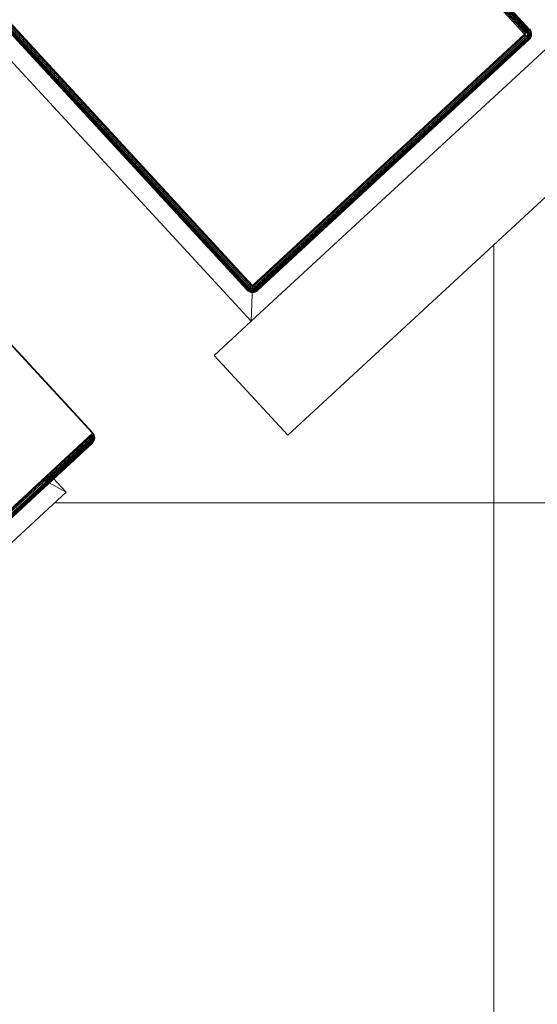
# Model space of a CAD drawing. Header units: millimetres. Extents: x -54833 to 17168, y -29122 to 68726.
# Tile 18 of 122: x -42131 to -41988, y 7062 to 7334. Entities that reach past the tile are written whole.
import ezdxf

# ---------------------------------------------------------------- set-up
doc = ezdxf.new("R2010")
doc.units = ezdxf.units.MM
for name, color, linetype, lineweight, true_color in [('Furniture-2', 7, 'Continuous', 9, 0xaaaaaa), ('Kohvikutool-1', 7, 'Continuous', 9, 0xaaaaaa), ('Surface Pattern-1', 7, 'Continuous', 9, 0x232323)]:
    doc.layers.add(name, color=color, linetype=linetype, lineweight=lineweight, true_color=true_color)

# ---------------------------------------------------------------- blocks, each defined once
blk = doc.blocks.new('MA_Kohvikultool - Kohvikutool_DWG-V74-1_ korruse plaan')
at = {"layer": 'Kohvikutool-1'}
for p, q in [((-165, 15), (-165, 465)), ((-218.18, 458), (-218.18, 22)), ((-218.09, 458), (-218.09, 22)), ((-159.97, 458), (-159.97, 22)), ((-159.86, 458), (-159.86, 22)), ((-159.67, 458), (-159.67, 22)), ((-159.41, 458), (-159.41, 22)), ((-159.09, 458), (-159.09, 22)), ((-158.74, 22), (-158.74, 458)), ((-158.36, 458), (-158.36, 22)), ((-158, 22), (-158, 458)), ((-55.75, 458), (-55.75, 22)), ((-55.39, 458), (-55.39, 22)), ((-55.01, 458), (-55.01, 22)), ((-54.66, 458), (-54.66, 22)), ((-54.34, 458), (-54.34, 22)), ((-54.08, 458), (-54.08, 22)), ((-53.89, 458), (-53.89, 22)), ((-53.78, 22), (-53.78, 458)), ((-272.63, 22), (-236.98, 20)), ((-272.63, 22), (-236.72, 20.14)), ((-218.18, 22), (-253.15, 22)), ((-236.98, 22), (-234.58, 15)), ((-234.58, 15), (-236.98, 22)), ((-236.3, 21.64), (-236.29, 22)), ((-234.58, 22), (-234.58, 15)), ((-219.39, 21.64), (-219.38, 22)), ((-219.05, 22), (-219.06, 21.64)), ((-218.73, 22), (-218.74, 21.66)), ((-218.26, 21.74), (-218.12, 21.8)), ((-218.21, 21.64), (-218.18, 22)), ((-218.09, 21.97), (-218.18, 22)), ((-218.12, 21.8), (-218.14, 21.6)), ((-218.12, 21.8), (-218.08, 21.73)), ((-218.07, 21.8), (-218.12, 21.8)), ((-158, 22), (-165, 15)), ((-165, 15), (-158, 22)), ((-160, 22), (-159.97, 21.64)), ((-159.97, 22), (-160, 22)), ((-160, 22), (-159.97, 21.64)), ((-159.93, 21.64), (-159.97, 22)), ((-159.86, 22), (-159.97, 22)), ((-159.83, 21.66), (-159.86, 22)), ((-159.67, 22), (-159.86, 22)), ((-159.65, 21.7), (-159.67, 22)), ((-159.41, 22), (-159.67, 22)), ((-159.39, 21.74), (-159.41, 22)), ((-159.09, 22), (-159.41, 22)), ((-159.08, 21.8), (-159.39, 21.74)), ((-159.08, 21.8), (-159.09, 22)), ((-158.74, 22), (-159.09, 22)), ((-158.74, 22), (-159.08, 21.8)), ((-158.72, 21.87), (-159.08, 21.8)), ((-159.02, 21.6), (-159.08, 21.8)), ((-158.72, 21.87), (-159.02, 21.6)), ((-158.36, 22), (-158.73, 21.93)), ((-158.36, 21.97), (-158, 22)), ((-55.75, 22), (-158, 22)), ((-158, 22), (-158, 21.64)), ((-55.75, 22), (-55.39, 22)), ((-55.72, 21.64), (-55.75, 22)), ((-55.39, 22), (-55.01, 22)), ((-54.67, 21.8), (-55.07, 21.73)), ((-55.01, 22), (-54.66, 22)), ((-55.01, 22), (-54.67, 21.8)), ((-54.67, 21.8), (-54.73, 21.6)), ((-54.66, 22), (-54.67, 21.8)), ((-54.36, 21.74), (-54.67, 21.8)), ((-54.66, 22), (-54.34, 22)), ((-54.34, 22), (-54.36, 21.74)), ((-54.34, 22), (-54.08, 22)), ((-54.08, 22), (-54.1, 21.7)), ((-54.08, 22), (-53.89, 22)), ((-53.89, 22), (-53.92, 21.66)), ((-53.89, 22), (-53.78, 22)), ((-53.78, 22), (-53.82, 21.64)), ((-53.78, 22), (-53.75, 22)), ((-53.78, 21.64), (-53.75, 22)), ((-53.75, 22), (-53.78, 21.64)), ((-271.95, 20), (-236.98, 20)), ((-255.03, 20), (-220.06, 20)), ((-219.72, 20.03), (-254.69, 20.03)), ((-219.37, 20.14), (-254.34, 20.14)), ((-219.03, 20.33), (-254, 20.33)), ((-218.73, 20.59), (-253.7, 20.59)), ((-218.49, 20.91), (-253.46, 20.91)), ((-218.31, 21.26), (-253.28, 21.26)), ((-218.21, 21.64), (-253.18, 21.64)), ((-236.98, 20), (-236.85, 20.03)), ((-220.06, 20), (-236.98, 20)), ((-236.85, 20.03), (-236.72, 20.14)), ((-219.94, 20.03), (-236.85, 20.03)), ((-236.72, 20.14), (-236.6, 20.33)), ((-219.81, 20.14), (-236.72, 20.14)), ((-236.6, 20.33), (-236.49, 20.59)), ((-219.69, 20.33), (-236.6, 20.33)), ((-219.58, 20.59), (-236.49, 20.59)), ((-236.4, 20.91), (-236.34, 21.26)), ((-219.49, 20.91), (-236.4, 20.91)), ((-236.34, 21.26), (-236.3, 21.64)), ((-219.42, 21.26), (-236.34, 21.26)), ((-219.39, 21.64), (-236.3, 21.64)), ((-220.06, 20), (-219.72, 20.03)), ((-220.06, 20), (-219.94, 20.03)), ((-219.94, 20.03), (-219.81, 20.14)), ((-219.94, 20.03), (-219.6, 20.07)), ((-219.81, 20.14), (-219.69, 20.33)), ((-219.81, 20.14), (-219.47, 20.17)), ((-219.72, 20.03), (-219.37, 20.14)), ((-219.72, 20.03), (-219.6, 20.07)), ((-219.69, 20.33), (-219.58, 20.59)), ((-219.69, 20.33), (-219.35, 20.35)), ((-219.25, 20.17), (-219.6, 20.07)), ((-219.6, 20.07), (-219.47, 20.17)), ((-219.58, 20.59), (-219.49, 20.91)), ((-219.58, 20.59), (-219.24, 20.61)), ((-219.49, 20.91), (-219.42, 21.26)), ((-219.49, 20.91), (-219.16, 20.92)), ((-219.47, 20.17), (-219.35, 20.35)), ((-219.13, 20.27), (-219.47, 20.17)), ((-219.42, 21.26), (-219.39, 21.64)), ((-219.42, 21.26), (-219.09, 21.28)), ((-219.39, 21.64), (-219.06, 21.64)), ((-219.37, 20.14), (-219.03, 20.33)), ((-219.25, 20.17), (-219.37, 20.14)), ((-219.35, 20.35), (-219.24, 20.61)), ((-219.02, 20.44), (-219.35, 20.35)), ((-218.93, 20.35), (-219.25, 20.17)), ((-219.13, 20.27), (-219.25, 20.17)), ((-219.24, 20.61), (-219.16, 20.92)), ((-218.92, 20.69), (-219.24, 20.61)), ((-219.16, 20.92), (-219.09, 21.28)), ((-218.84, 20.98), (-219.16, 20.92)), ((-219.02, 20.44), (-219.13, 20.27)), ((-218.82, 20.44), (-219.13, 20.27)), ((-219.09, 21.28), (-219.06, 21.64)), ((-218.78, 21.32), (-219.09, 21.28)), ((-219.06, 21.64), (-218.74, 21.66)), ((-219.03, 20.33), (-218.73, 20.59)), ((-218.93, 20.35), (-219.03, 20.33)), ((-218.92, 20.69), (-219.02, 20.44)), ((-218.72, 20.6), (-219.02, 20.44)), ((-218.64, 20.61), (-218.93, 20.35)), ((-218.82, 20.44), (-218.93, 20.35)), ((-218.84, 20.98), (-218.92, 20.69)), ((-218.63, 20.82), (-218.92, 20.69)), ((-218.78, 21.32), (-218.84, 20.98)), ((-218.55, 21.08), (-218.84, 20.98)), ((-218.55, 20.69), (-218.82, 20.44)), ((-218.72, 20.6), (-218.82, 20.44)), ((-218.74, 21.66), (-218.78, 21.32)), ((-218.5, 21.38), (-218.78, 21.32)), ((-218.74, 21.66), (-218.47, 21.7)), ((-218.73, 20.59), (-218.49, 20.91)), ((-218.64, 20.61), (-218.73, 20.59)), ((-218.63, 20.82), (-218.72, 20.6)), ((-218.47, 20.82), (-218.72, 20.6)), ((-218.42, 20.92), (-218.64, 20.61)), ((-218.55, 20.69), (-218.64, 20.61)), ((-218.55, 21.08), (-218.63, 20.82)), ((-218.39, 21), (-218.63, 20.82)), ((-218.5, 21.38), (-218.55, 21.08)), ((-218.33, 21.23), (-218.55, 21.08)), ((-218.35, 20.98), (-218.55, 20.69)), ((-218.47, 20.82), (-218.55, 20.69)), ((-218.47, 21.7), (-218.5, 21.38)), ((-218.28, 21.48), (-218.5, 21.38)), ((-218.49, 20.91), (-218.27, 21.28)), ((-218.31, 21.26), (-218.49, 20.91)), ((-218.42, 20.92), (-218.49, 20.91)), ((-218.47, 21.7), (-218.26, 21.74)), ((-218.28, 21.08), (-218.47, 20.82)), ((-218.39, 21), (-218.47, 20.82)), ((-218.27, 21.28), (-218.42, 20.92)), ((-218.35, 20.98), (-218.42, 20.92)), ((-218.33, 21.23), (-218.39, 21)), ((-218.22, 21.23), (-218.39, 21)), ((-218.22, 21.32), (-218.35, 20.98)), ((-218.27, 21.28), (-218.35, 20.98)), ((-218.28, 21.08), (-218.35, 20.98)), ((-218.28, 21.48), (-218.33, 21.23)), ((-218.17, 21.4), (-218.33, 21.23)), ((-218.21, 21.64), (-218.31, 21.26)), ((-218.26, 21.74), (-218.28, 21.48)), ((-218.14, 21.6), (-218.28, 21.48)), ((-218.18, 21.38), (-218.28, 21.08)), ((-218.22, 21.32), (-218.28, 21.08)), ((-218.22, 21.23), (-218.28, 21.08)), ((-218.14, 21.48), (-218.22, 21.23)), ((-218.17, 21.4), (-218.22, 21.23)), ((-218.18, 21.38), (-218.22, 21.23)), ((-218.14, 21.6), (-218.17, 21.4)), ((-218.1, 21.6), (-218.17, 21.4)), ((-218.14, 21.48), (-218.17, 21.4)), ((-218.08, 21.73), (-218.14, 21.6)), ((-218.1, 21.6), (-218.14, 21.6)), ((-159.93, 21.64), (-159.97, 21.64)), ((-159.97, 21.64), (-159.86, 21.26)), ((-159.97, 21.64), (-159.86, 21.26)), ((-159.83, 21.66), (-159.93, 21.64)), ((-159.93, 21.64), (-159.83, 21.28)), ((-159.83, 21.28), (-159.86, 21.26)), ((-159.86, 21.26), (-159.67, 20.91)), ((-159.86, 21.26), (-159.67, 20.91)), ((-159.65, 21.7), (-159.83, 21.66)), ((-159.73, 21.32), (-159.83, 21.66)), ((-159.73, 21.32), (-159.83, 21.28)), ((-159.83, 21.28), (-159.65, 20.92)), ((-159.56, 21.38), (-159.73, 21.32)), ((-159.56, 20.98), (-159.73, 21.32)), ((-159.65, 20.92), (-159.67, 20.91)), ((-159.67, 20.91), (-159.41, 20.59)), ((-159.67, 20.91), (-159.41, 20.59)), ((-159.39, 21.74), (-159.65, 21.7)), ((-159.56, 21.38), (-159.65, 21.7)), ((-159.56, 20.98), (-159.65, 20.92)), ((-159.65, 20.92), (-159.39, 20.61)), ((-159.31, 21.48), (-159.56, 21.38)), ((-159.4, 21.08), (-159.56, 21.38)), ((-159.4, 21.08), (-159.56, 20.98)), ((-159.31, 20.69), (-159.56, 20.98)), ((-159.39, 20.61), (-159.41, 20.59)), ((-159.41, 20.59), (-159.09, 20.33)), ((-159.41, 20.59), (-159.09, 20.33)), ((-159.18, 21.23), (-159.4, 21.08)), ((-159.18, 20.82), (-159.4, 21.08)), ((-159.31, 21.48), (-159.39, 21.74)), ((-159.31, 20.69), (-159.39, 20.61)), ((-159.39, 20.61), (-159.08, 20.35)), ((-159.02, 21.6), (-159.31, 21.48)), ((-159.18, 21.23), (-159.31, 21.48)), ((-159.18, 20.82), (-159.31, 20.69)), ((-159.02, 20.44), (-159.31, 20.69)), ((-158.92, 21.4), (-159.18, 21.23)), ((-159, 21), (-159.18, 21.23)), ((-159, 21), (-159.18, 20.82)), ((-158.92, 20.6), (-159.18, 20.82)), ((-159.08, 20.35), (-159.09, 20.33)), ((-159.09, 20.33), (-158.74, 20.14)), ((-159.09, 20.33), (-158.74, 20.14)), ((-159.02, 20.44), (-159.08, 20.35)), ((-159.08, 20.35), (-158.72, 20.17)), ((-158.68, 21.73), (-159.02, 21.6)), ((-158.92, 21.4), (-159.02, 21.6)), ((-158.92, 20.6), (-159.02, 20.44)), ((-158.68, 20.27), (-159.02, 20.44)), ((-158.77, 21.23), (-159, 21)), ((-158.77, 20.82), (-159, 21)), ((-158.68, 21.73), (-158.92, 21.4)), ((-158.62, 21.6), (-158.92, 21.4)), ((-158.77, 21.23), (-158.92, 21.4)), ((-158.77, 20.82), (-158.92, 20.6)), ((-158.62, 20.44), (-158.92, 20.6)), ((-158.62, 21.6), (-158.77, 21.23)), ((-158.52, 21.48), (-158.77, 21.23)), ((-158.6, 21.08), (-158.77, 21.23)), ((-158.6, 21.08), (-158.77, 20.82)), ((-158.52, 20.69), (-158.77, 20.82)), ((-158.72, 20.17), (-158.74, 20.14)), ((-158.74, 20.14), (-158.36, 20.03)), ((-158.74, 20.14), (-158.36, 20.03)), ((-158.68, 20.27), (-158.72, 20.17)), ((-158.72, 20.17), (-158.36, 20.07)), ((-158.62, 20.44), (-158.68, 20.27)), ((-158.34, 20.17), (-158.68, 20.27)), ((-158.52, 20.69), (-158.62, 20.44)), ((-158.3, 20.35), (-158.62, 20.44)), ((-158.52, 21.48), (-158.6, 21.08)), ((-158.4, 21.38), (-158.6, 21.08)), ((-158.4, 20.98), (-158.6, 21.08)), ((-158.4, 20.98), (-158.52, 20.69)), ((-158.26, 20.61), (-158.52, 20.69)), ((-158.4, 21.38), (-158.4, 20.98)), ((-158.27, 21.32), (-158.4, 20.98)), ((-158.2, 20.92), (-158.4, 20.98)), ((-158.36, 20.07), (-158.34, 20.17)), ((-158.36, 20.07), (-158, 20.03)), ((-158.36, 20.07), (-158.36, 20.03)), ((-158.36, 20.03), (-158, 20)), ((-158.36, 20.03), (-158, 20)), ((-158.34, 20.17), (-158.3, 20.35)), ((-158.34, 20.17), (-158, 20.14)), ((-158.3, 20.35), (-158.26, 20.61)), ((-158.3, 20.35), (-158, 20.33)), ((-158.2, 20.92), (-158.27, 21.32)), ((-158.26, 20.61), (-158.2, 20.92)), ((-158.26, 20.61), (-158, 20.59)), ((-158.2, 20.92), (-158.2, 21.3)), ((-158.2, 20.92), (-158, 20.91)), ((-158, 20.91), (-158.07, 21.27)), ((-55.75, 21.64), (-158, 21.64)), ((-158, 21.64), (-158, 21.26)), ((-55.75, 21.26), (-158, 21.26)), ((-158, 21.26), (-158, 20.91)), ((-55.75, 20.91), (-158, 20.91)), ((-158, 20.91), (-158, 20.59)), ((-55.75, 20.59), (-158, 20.59)), ((-158, 20.59), (-158, 20.33)), ((-55.75, 20.33), (-158, 20.33)), ((-158, 20.33), (-158, 20.14)), ((-158, 20.14), (-55.75, 20.14)), ((-158, 20.14), (-158, 20.03)), ((-158, 20.03), (-158, 20)), ((-55.75, 20.03), (-158, 20.03)), ((-158, 20), (-55.75, 20)), ((-55.75, 20), (-158, 20)), ((-55.68, 21.27), (-55.75, 21.64)), ((-55.75, 21.26), (-55.75, 20.91)), ((-55.75, 20.91), (-55.55, 20.92)), ((-55.75, 20.91), (-55.75, 20.59)), ((-55.75, 20.59), (-55.49, 20.61)), ((-55.75, 20.59), (-55.75, 20.33)), ((-55.75, 20.33), (-55.45, 20.35)), ((-55.75, 20.33), (-55.75, 20.14)), ((-55.75, 20.14), (-55.41, 20.17)), ((-55.75, 20.14), (-55.75, 20.03)), ((-55.39, 20.07), (-55.75, 20.03)), ((-55.75, 20.03), (-55.75, 20)), ((-55.75, 20), (-55.39, 20.03)), ((-55.39, 20.03), (-55.75, 20)), ((-55.68, 21.27), (-55.55, 20.92)), ((-55.62, 21.28), (-55.35, 20.98)), ((-55.55, 20.92), (-55.62, 21.28)), ((-55.35, 20.98), (-55.55, 20.92)), ((-55.55, 20.92), (-55.49, 20.61)), ((-55.23, 20.69), (-55.49, 20.61)), ((-55.49, 20.61), (-55.45, 20.35)), ((-55.48, 21.32), (-55.15, 21.08)), ((-55.48, 21.32), (-55.35, 20.98)), ((-55.13, 20.44), (-55.45, 20.35)), ((-55.45, 20.35), (-55.41, 20.17)), ((-55.07, 20.27), (-55.41, 20.17)), ((-55.41, 20.17), (-55.39, 20.07)), ((-55.39, 20.07), (-55.03, 20.17)), ((-55.39, 20.03), (-55.01, 20.14)), ((-55.01, 20.14), (-55.39, 20.03)), ((-55.39, 20.03), (-55.39, 20.07)), ((-55.35, 21.38), (-54.98, 21.23)), ((-55.35, 21.38), (-55.15, 21.08)), ((-55.15, 21.08), (-55.35, 20.98)), ((-55.35, 20.98), (-55.23, 20.69)), ((-55.23, 21.48), (-54.83, 21.4)), ((-55.23, 21.48), (-54.98, 21.23)), ((-54.98, 20.82), (-55.23, 20.69)), ((-55.23, 20.69), (-55.13, 20.44)), ((-54.98, 21.23), (-55.15, 21.08)), ((-55.15, 21.08), (-54.98, 20.82)), ((-55.13, 21.6), (-54.73, 21.6)), ((-55.13, 21.6), (-54.83, 21.4)), ((-54.83, 20.6), (-55.13, 20.44)), ((-55.13, 20.44), (-55.07, 20.27)), ((-55.07, 21.73), (-54.73, 21.6)), ((-54.73, 20.44), (-55.07, 20.27)), ((-55.07, 20.27), (-55.03, 20.17)), ((-55.03, 20.17), (-54.67, 20.35)), ((-55.01, 20.14), (-55.03, 20.17)), ((-55.01, 20.14), (-54.66, 20.33)), ((-54.66, 20.33), (-55.01, 20.14)), ((-54.83, 21.4), (-54.98, 21.23)), ((-54.98, 21.23), (-54.75, 21)), ((-54.75, 21), (-54.98, 20.82)), ((-54.98, 20.82), (-54.83, 20.6)), ((-54.73, 21.6), (-54.83, 21.4)), ((-54.83, 21.4), (-54.57, 21.23)), ((-54.57, 20.82), (-54.83, 20.6)), ((-54.83, 20.6), (-54.73, 20.44)), ((-54.57, 21.23), (-54.75, 21)), ((-54.75, 21), (-54.57, 20.82)), ((-54.73, 21.6), (-54.44, 21.48)), ((-54.44, 20.69), (-54.73, 20.44)), ((-54.73, 20.44), (-54.67, 20.35)), ((-54.67, 20.35), (-54.36, 20.61)), ((-54.66, 20.33), (-54.67, 20.35)), ((-54.66, 20.33), (-54.34, 20.59)), ((-54.34, 20.59), (-54.66, 20.33)), ((-54.44, 21.48), (-54.57, 21.23)), ((-54.57, 21.23), (-54.35, 21.08)), ((-54.35, 21.08), (-54.57, 20.82)), ((-54.57, 20.82), (-54.44, 20.69)), ((-54.36, 21.74), (-54.44, 21.48)), ((-54.44, 21.48), (-54.19, 21.38)), ((-54.19, 20.98), (-54.44, 20.69)), ((-54.44, 20.69), (-54.36, 20.61)), ((-54.1, 21.7), (-54.36, 21.74)), ((-54.36, 20.61), (-54.1, 20.92)), ((-54.34, 20.59), (-54.36, 20.61)), ((-54.19, 21.38), (-54.35, 21.08)), ((-54.35, 21.08), (-54.19, 20.98)), ((-54.34, 20.59), (-54.08, 20.91)), ((-54.08, 20.91), (-54.34, 20.59)), ((-54.1, 21.7), (-54.19, 21.38)), ((-54.19, 21.38), (-54.02, 21.32)), ((-54.02, 21.32), (-54.19, 20.98)), ((-54.19, 20.98), (-54.1, 20.92)), ((-53.92, 21.66), (-54.1, 21.7)), ((-54.1, 20.92), (-53.92, 21.28)), ((-54.08, 20.91), (-54.1, 20.92)), ((-54.08, 20.91), (-53.89, 21.26)), ((-53.89, 21.26), (-54.08, 20.91)), ((-53.92, 21.66), (-54.02, 21.32)), ((-54.02, 21.32), (-53.92, 21.28)), ((-53.82, 21.64), (-53.92, 21.66)), ((-53.92, 21.28), (-53.82, 21.64)), ((-53.89, 21.26), (-53.92, 21.28)), ((-53.89, 21.26), (-53.78, 21.64)), ((-53.78, 21.64), (-53.89, 21.26)), ((-53.78, 21.64), (-53.82, 21.64)), ((-234.58, 15), (-388.49, 15)), ((-178.93, 15), (-178.93, -15)), ((-165, 15), (-178.93, 15)), ((-35.34, 15), (-165, 15)), ((-10.89, -15), (-178.93, -15))]:
    blk.add_line(p, q, dxfattribs=at)
blk = doc.blocks.new('MA_Kohvikultool - MA_Kohvikultool-V75-1_ korruse plaan')
blk.add_blockref('MA_Kohvikultool - Kohvikutool_DWG-V74-1_ korruse plaan', (111.57, -216.07))

msp = doc.modelspace()

# ---------------------------------------------------------------- hatches: boundary and pattern name
at = {"layer": 'Surface Pattern-1'}
h = msp.add_hatch(dxfattribs=at)
h.set_pattern_fill('FP_30', color=256, style=0, pattern_type=2)
h.set_pattern_definition([(0, (0, 0), (0, 600), []), (90, (0, 0), (-600, 4e-14), [])])
h.paths.add_polyline_path([(-40469.36, 796), (-38928.99, 796), (-40163.39, 3075.81), (-40163.39, 4239.21), (-38798.43, 7692.57), (-40511.02, 9948.51), (-42590, 9948.51), (-42590, 1350.38), (-42335, 1350.38), (-42335, 850.38), (-42590, 850.38), (-42590, 796), (-42211.45, 796)])
h.paths.add_polyline_path([(-39990.07, 5450.01), (-40027.09, 5452.14), (-40078.78, 5461.76), (-40108.95, 5471.26), (-40145.02, 5486.47), (-40169.35, 5499.89), (-40200.45, 5520.67), (-40227.18, 5543.06), (-40251.6, 5567.94), (-40271.29, 5592.17), (-40293.88, 5626.63), (-40306.03, 5650.29), (-40319.46, 5682.7), (-40330.23, 5718.8), (-40337.08, 5755.89), (-40339.39, 5784.68), (-40339.15, 5821.8), (-40335.73, 5852.67), (-40327.97, 5890.4), (-40319.52, 5917.07), (-40306.34, 5949.25), (-40287.62, 5983.64), (-40270.11, 6009.45), (-40249.71, 6034.12), (-40224.59, 6059.29), (-40198.01, 6081.12), (-40163.54, 6103.71), (-40136.27, 6117.57), (-40105.15, 6130.11), (-40072.2, 6139.85), (-40038.25, 6146.31), (-40005.49, 6149.21), (-39968.37, 6148.98), (-39937.5, 6145.56), (-39901.57, 6138.24), (-39871.4, 6128.74), (-39835.33, 6113.53), (-39811, 6100.11), (-39779.89, 6079.33), (-39753.17, 6056.94), (-39730.81, 6034.34), (-39709.06, 6007.83), (-39686.47, 5973.37), (-39674.32, 5949.71), (-39660.88, 5917.3), (-39650.12, 5881.2), (-39643.5, 5845.36), (-39640.92, 5815.32), (-39641.3, 5777.16), (-39644.62, 5747.05), (-39652.38, 5709.62), (-39660.83, 5682.93), (-39674.01, 5650.76), (-39692.73, 5616.36), (-39710.23, 5590.55), (-39730.64, 5565.88), (-39755.75, 5540.71), (-39782.34, 5518.88), (-39816.8, 5496.29), (-39844.08, 5482.43), (-39875.19, 5469.89), (-39908.16, 5460.15), (-39946.21, 5453.06), (-39974.85, 5450.79), (-39982.59, 5450.39)])
h.paths.add_polyline_path([(-39990.08, 5490.01), (-40008.19, 5491.02), (-39997.37, 5490.35)])
h.paths.add_polyline_path([(-39974.24, 5490.82), (-39936.92, 5494.87), (-39905.71, 5501.93), (-39946.21, 5493.59), (-39972.18, 5491.02)])
h.paths.add_polyline_path([(-40036.5, 5493.89), (-40088.1, 5506.53), (-40040.74, 5494.51)])
h.paths.add_polyline_path([(-40095.39, 5508.84), (-40143.41, 5531.23), (-40101.41, 5510.98)])
h.paths.add_polyline_path([(-39857.1, 5520.47), (-39824.1, 5538.55), (-39800.07, 5555.46), (-39831.19, 5534.3), (-39851.97, 5523.21)])
h.paths.add_polyline_path([(-40149.95, 5534.83), (-40191.8, 5565.41), (-40154.14, 5537.34), (-40152.89, 5536.59)])
h.paths.add_polyline_path([(-40219.97, 5592.53), (-40251.93, 5635.1), (-40266.96, 5661.8), (-40242.72, 5620.73), (-40221.09, 5593.77)])
h.paths.add_polyline_path([(-39760.22, 5592.72), (-39736.83, 5621.8), (-39758.81, 5594.44)])
h.paths.add_polyline_path([(-39724.01, 5641.88), (-39706.91, 5674.68), (-39721.41, 5646.77)])
h.paths.add_polyline_path([(-40281.83, 5696.11), (-40294.89, 5746.71), (-40298.58, 5776.28), (-40291.67, 5729.28), (-40281.96, 5696.48)])
h.paths.add_polyline_path([(-39698.39, 5696.54), (-39687.46, 5734.16), (-39682.79, 5762.05), (-39691.36, 5719.66), (-39698.15, 5697.34)])
h.paths.add_polyline_path([(-39680.93, 5784.68), (-39680.92, 5784.77), (-39680.93, 5784.77)])
h.paths.add_polyline_path([(-40299.41, 5785.2), (-40297.28, 5836.91), (-40299.72, 5791.15)])
h.paths.add_polyline_path([(-39683.95, 5845.76), (-39691.5, 5882.02), (-39685.01, 5851.05)])
h.paths.add_polyline_path([(-40296.29, 5846.31), (-40283.64, 5897.93), (-40295.67, 5850.57)])
h.paths.add_polyline_path([(-40281.34, 5905.21), (-40258.94, 5953.23), (-40279.2, 5911.23)])
h.paths.add_polyline_path([(-39710.63, 5933.06), (-39728.73, 5966.07), (-39745.64, 5990.1), (-39724.48, 5958.98), (-39713.38, 5938.2)])
h.paths.add_polyline_path([(-40255.34, 5959.77), (-40224.76, 6001.63), (-40252.84, 5963.97)])
h.paths.add_polyline_path([(-40197.64, 6029.8), (-40155.53, 6061.45), (-40128.38, 6076.79), (-40169.44, 6052.55), (-40194.19, 6032.93)])
h.paths.add_polyline_path([(-39782.9, 6029.96), (-39811.97, 6053.35), (-39786.56, 6032.96)])
h.paths.add_polyline_path([(-39832.06, 6066.16), (-39864.85, 6083.26), (-39836.94, 6068.77)])
h.paths.add_polyline_path([(-40094.06, 6091.66), (-40042.2, 6104.97), (-40013.9, 6108.41), (-40060.89, 6101.49), (-40089.24, 6093.38)])
h.paths.add_polyline_path([(-39886.71, 6091.78), (-39924.39, 6102.74), (-39890.76, 6093.01)])
h.paths.add_polyline_path([(-39945.17, 6106.3), (-39982.84, 6109.66), (-39945.38, 6106.33)])
h.paths.add_polyline_path([(-39564.5, 6184.9), (-40012.64, 6225.79), (-39994.95, 6405.16), (-39989.99, 6405.34), (-39987.55, 6421.07), (-39895.96, 6413.09), (-39893.62, 6466.18), (-39990.98, 6474.65), (-39991.91, 6464.03), (-40021.79, 6466.63), (-39980.92, 6936.19), (-39951.03, 6933.59), (-39950.14, 6922.8), (-39503.65, 6883.93), (-39502.73, 6894.56), (-39472.84, 6891.96), (-39513.71, 6422.4), (-39543.6, 6425), (-39543.88, 6435.74), (-39642.49, 6442.12), (-39644.86, 6391.24), (-39554.26, 6383.26), (-39554.26, 6366.79), (-39548.71, 6366.31), (-39564.26, 6187.62)])
h.paths.add_polyline_path([(-39591.05, 6225.81), (-39589.28, 6255.26), (-39977.03, 6289.02), (-39979.59, 6259.63), (-39591.4, 6225.84)])
h.paths.add_polyline_path([(-39676.79, 6394.02), (-39674.45, 6447.1), (-39861.47, 6463.38), (-39864.03, 6410.31), (-39678.22, 6394.14)])
h.paths.add_polyline_path([(-39562.92, 6549.03), (-39562.48, 6554.08), (-39951.01, 6587.9), (-39951.45, 6582.85), (-39568.14, 6549.48)])
h.paths.add_polyline_path([(-39553.27, 6659.86), (-39552.83, 6664.91), (-39941.36, 6698.73), (-39941.8, 6693.68), (-39568.14, 6661.15)])
h.paths.add_polyline_path([(-39543.62, 6770.69), (-39543.18, 6775.74), (-39931.71, 6809.56), (-39932.15, 6804.51), (-39568.14, 6772.83)])
h.paths.add_polyline_path([(-39265.12, 6830.98), (-40093.57, 7182.64), (-39740.86, 8010.65), (-38914.27, 7657.53), (-39264.88, 6831.55)])
h.paths.add_polyline_path([(-39340.85, 6895.72), (-39182.6, 7268.52), (-39187.78, 7270.72), (-39346.02, 6897.92)])
h.paths.add_polyline_path([(-39433.47, 6935.04), (-39275.22, 7307.84), (-39281.01, 7308.6), (-39438.65, 6937.23)])
h.paths.add_polyline_path([(-39526.1, 6974.35), (-39367.85, 7347.16), (-39373.03, 7349.36), (-39531.27, 6976.55)])
h.paths.add_polyline_path([(-39618.72, 7013.67), (-39460.48, 7386.48), (-39465.65, 7388.67), (-39623.9, 7015.87)])
h.paths.add_polyline_path([(-39711.35, 7052.99), (-39553.1, 7425.79), (-39558.28, 7427.99), (-39716.53, 7055.19)])
h.paths.add_polyline_path([(-42251.66, 7079.83), (-42555.49, 7411.78), (-42421.7, 7532.54), (-42418.31, 7528.87), (-42406.13, 7539.99), (-42341.78, 7472.95), (-42304.1, 7507.72), (-42371.93, 7581.21), (-42382.17, 7571.76), (-42402.51, 7593.8), (-42051.37, 7917.91), (-42031.02, 7895.87), (-42041.25, 7886.42), (-41736.04, 7555.74), (-41725.81, 7565.19), (-41705.46, 7543.15), (-42056.61, 7219.04), (-42076.95, 7241.08), (-42066.72, 7250.53), (-42136.24, 7322.44), (-42171.98, 7286.3), (-42111.82, 7218.42), (-42121.09, 7206.85), (-42119.33, 7201.97), (-42251.13, 7080.32)])
h.paths.add_polyline_path([(-39803.97, 7092.31), (-39645.73, 7465.11), (-39650.91, 7467.31), (-39809.15, 7094.5)])
h.paths.add_polyline_path([(-42243.75, 7127.95), (-42222.08, 7147.96), (-42488.16, 7433.1), (-42508.02, 7414.27), (-42244.28, 7128.52)])
h.paths.add_polyline_path([(-39896.6, 7131.62), (-39738.35, 7504.43), (-39743.53, 7506.62), (-39901.78, 7133.82)])
h.paths.add_polyline_path([(-39989.23, 7170.94), (-39830.98, 7543.74), (-39895.99, 7571.34), (-40054.24, 7198.54), (-39998.33, 7174.8)])
h.paths.add_polyline_path([(-39170.88, 7296.14), (-39012.63, 7668.94), (-39017.81, 7671.14), (-39176.05, 7298.34)])
h.paths.add_polyline_path([(-42193.9, 7310.05), (-42154.89, 7346.06), (-42283.76, 7485.68), (-42321.2, 7447.97), (-42194.05, 7310.21)])
h.paths.add_polyline_path([(-39263.5, 7335.46), (-39105.26, 7708.26), (-39110.43, 7710.46), (-39268.68, 7337.65)])
h.paths.add_polyline_path([(-42005.34, 7348.01), (-42001.62, 7351.44), (-42266.13, 7638.03), (-42269.86, 7634.59), (-42011.85, 7355.06)])
h.paths.add_polyline_path([(-39356.13, 7374.77), (-39197.88, 7747.58), (-39203.06, 7749.78), (-39361.31, 7376.97), (-39356.99, 7375.14)])
h.paths.add_polyline_path([(-39448.75, 7414.09), (-39290.51, 7786.89), (-39295.69, 7789.09), (-39453.93, 7416.29)])
h.paths.add_polyline_path([(-41923.59, 7423.46), (-41919.87, 7426.9), (-42184.38, 7713.48), (-42188.11, 7710.05), (-41935.13, 7435.96)])
h.paths.add_polyline_path([(-39541.38, 7453.41), (-39383.13, 7826.21), (-39388.31, 7828.41), (-39546.56, 7455.61), (-39542.25, 7453.77)])
h.paths.add_polyline_path([(-40186.34, 7476.6), (-40519.62, 7809.89), (-40498.41, 7831.1), (-40490.87, 7823.56), (-40420.15, 7894.27), (-40459.1, 7930.4), (-40523.52, 7866.11), (-40535.12, 7877.71), (-40541.49, 7874.18), (-40668.83, 8001.52), (-40349.3, 8318.39), (-40223.28, 8189.54), (-40226.82, 8186.01), (-40215.22, 8174.28), (-40279.51, 8107.18), (-40243.38, 8071.04), (-40172.67, 8141.75), (-40180.21, 8149.3), (-40159, 8170.51), (-39825.71, 7837.22), (-39846.92, 7816.01), (-39854.47, 7823.56), (-40172.67, 7505.36), (-40165.12, 7497.81), (-40172.67, 7490.27)])
h.paths.add_polyline_path([(-39634.01, 7492.72), (-39475.76, 7865.53), (-39480.94, 7867.73), (-39639.18, 7494.92)])
h.paths.add_polyline_path([(-41841.84, 7498.92), (-41838.12, 7502.36), (-42102.63, 7788.94), (-42106.36, 7785.5), (-41849.29, 7506.99)])
h.paths.add_polyline_path([(-39726.63, 7532.04), (-39568.39, 7904.85), (-39573.56, 7907.04), (-39731.81, 7534.24), (-39727.08, 7532.23)])
h.paths.add_polyline_path([(-39819.26, 7571.36), (-39661.01, 7944.16), (-39726.89, 7969.71), (-39884.27, 7598.95), (-39853.47, 7585.88)])
h.paths.add_polyline_path([(-40230.1, 7605.21), (-39954.32, 7880.98), (-39957.91, 7884.57), (-40233.68, 7608.8)])
h.paths.add_polyline_path([(-40308.76, 7683.88), (-40033.84, 7960.5), (-40036.57, 7963.23), (-40312.34, 7687.46)])
h.paths.add_polyline_path([(-40387.43, 7762.54), (-40111.66, 8038.32), (-40115.24, 8041.9), (-40391.01, 7766.13)])
h.paths.add_polyline_path([(-40398.94, 7915.48), (-40264.59, 8049.83), (-40303.53, 8085.96), (-40435.08, 7951.61), (-40401.21, 7917.74)])
h.paths.add_polyline_path([(-40599.57, 7974.69), (-40323.8, 8250.46), (-40345.06, 8270.92), (-40620.43, 7995.54), (-40602.06, 7977.18)])
h.paths.add_polyline_path([(-42432.23, 7999.18), (-42534.86, 8001.18), (-42532.86, 8899.18), (-41634.86, 8899.18), (-41634.86, 7999.18), (-42429.21, 7999.18)])
h.paths.add_polyline_path([(-42031.73, 8029.18), (-42031.73, 8434.18), (-42037.36, 8434.18), (-42037.36, 8029.18)])
h.paths.add_polyline_path([(-42434.23, 8029.18), (-42434.23, 8434.18), (-42439.86, 8434.18), (-42439.86, 8029.18)])
h.paths.add_polyline_path([(-41836.11, 8029.18), (-41830.48, 8029.18), (-41830.48, 8434.18), (-41836.11, 8434.18), (-41836.11, 8131.86)])
h.paths.add_polyline_path([(-41931.11, 8029.18), (-41931.11, 8434.18), (-41936.73, 8434.18), (-41936.73, 8029.18)])
h.paths.add_polyline_path([(-42137.98, 8029.18), (-42132.36, 8029.18), (-42132.36, 8434.18), (-42137.98, 8434.18), (-42137.98, 8131.86)])
h.paths.add_polyline_path([(-42238.61, 8029.18), (-42232.98, 8029.18), (-42232.98, 8434.18), (-42238.61, 8434.18), (-42238.61, 8131.86)])
h.paths.add_polyline_path([(-42339.23, 8029.18), (-42333.61, 8029.18), (-42333.61, 8434.18), (-42339.23, 8434.18), (-42339.23, 8131.86)])
h.paths.add_polyline_path([(-41735.48, 8029.18), (-41664.86, 8029.18), (-41664.86, 8434.18), (-41735.48, 8434.18)])
h.paths.add_polyline_path([(-41664.86, 8464.18), (-41664.86, 8869.18), (-41735.48, 8869.18), (-41735.48, 8464.18)])
h.paths.add_polyline_path([(-42137.98, 8464.18), (-42132.36, 8464.18), (-42132.36, 8869.18), (-42137.98, 8869.18), (-42137.98, 8788)])
h.paths.add_polyline_path([(-42037.36, 8464.18), (-42031.73, 8464.18), (-42031.73, 8869.18), (-42037.36, 8869.18), (-42037.36, 8648.26)])
h.paths.add_polyline_path([(-42232.98, 8464.18), (-42232.98, 8869.18), (-42238.61, 8869.18), (-42238.61, 8464.18)])
h.paths.add_polyline_path([(-41931.11, 8464.18), (-41931.11, 8869.18), (-41936.73, 8869.18), (-41936.73, 8464.18)])
h.paths.add_polyline_path([(-41830.48, 8464.18), (-41830.48, 8869.18), (-41836.11, 8869.18), (-41836.11, 8464.18)])
h.paths.add_polyline_path([(-42339.23, 8464.18), (-42333.61, 8464.18), (-42333.61, 8869.18), (-42339.23, 8869.18), (-42339.23, 8788)])
h.paths.add_polyline_path([(-42434.23, 8464.18), (-42434.23, 8869.18), (-42439.86, 8869.18), (-42439.86, 8464.18)])
h.paths.add_polyline_path([(-42086.04, 8931.97), (-42410.15, 9283.11), (-42388.1, 9303.46), (-42378.66, 9293.22), (-42306.74, 9362.75), (-42342.88, 9398.49), (-42410.76, 9338.33), (-42422.34, 9347.6), (-42427.21, 9345.84), (-42549.36, 9478.17), (-42217.41, 9782), (-42096.64, 9648.21), (-42100.32, 9644.82), (-42089.19, 9632.64), (-42156.24, 9568.29), (-42121.46, 9530.61), (-42047.98, 9598.44), (-42057.43, 9608.67), (-42035.38, 9629.02), (-41711.28, 9277.87), (-41733.32, 9257.53), (-41742.77, 9267.76), (-42073.44, 8962.55), (-42064, 8952.31), (-42073.44, 8943.59)])
h.paths.add_polyline_path([(-42126.83, 9064.62), (-41840.25, 9329.14), (-41843.68, 9332.86), (-42130.27, 9068.35)])
h.paths.add_polyline_path([(-42202.29, 9146.37), (-41915.7, 9410.89), (-41919.14, 9414.61), (-42205.72, 9150.1)])
h.paths.add_polyline_path([(-42277.74, 9228.12), (-41991.16, 9492.64), (-41994.59, 9496.36), (-42281.18, 9231.85)])
h.paths.add_polyline_path([(-42283.13, 9381.4), (-42143.51, 9510.26), (-42181.22, 9547.7), (-42317.9, 9419.07), (-42291.72, 9390.71)])
h.paths.add_polyline_path([(-42481.23, 9448.58), (-42196.09, 9714.67), (-42214.92, 9734.53), (-42501.23, 9470.26), (-42484.92, 9452.58)])

# ---------------------------------------------------------------- block references
at = {"layer": 'Furniture-2', "rotation": 42.70695171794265}
msp.add_blockref('MA_Kohvikultool - MA_Kohvikultool-V75-1_ korruse plaan', (-42163.83, 7434.52), dxfattribs=at)

doc.saveas('drawing.dxf')
